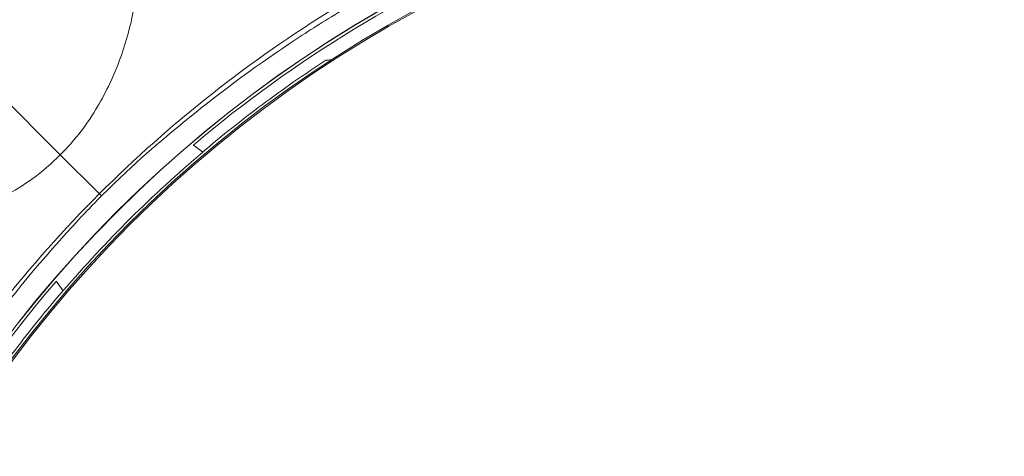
# Model space of a CAD drawing. Header units: inches. Extents: x -2.8 to 15.2, y -6.6 to 17.6.
# Tile 25 of 83: x 10.525 to 11.682, y -2.342 to -1.829. Entities that reach past the tile are written whole.
import ezdxf

# ---------------------------------------------------------------- set-up
doc = ezdxf.new("R2010")
doc.units = ezdxf.units.IN
doc.header["$MEASUREMENT"] = 0
doc.layers.add('Visible (ANSI)', color=7, linetype='Continuous', lineweight=18)
doc.layers.add('Visible Narrow (ANSI)', color=7, linetype='Continuous', lineweight=18)

msp = doc.modelspace()

# ---------------------------------------------------------------- linework, layer by layer
at = {"layer": 'Visible (ANSI)'}
for p, q in [((10.7288, -1.9763), (10.7398, -1.9847)), ((10.6182, -2.0337), (10.6206, -2.0361)), ((10.5758, -2.1475), (10.5675, -2.1364))]:
    msp.add_line(p, q, dxfattribs=at)
for radius in [3.5453, 3.542, 3.2835, 3.2386, 3.2359, 3.2028, 3.2025, 2.3526, 2.3524, 2.3248, 2.3246, 1.4746, 1.4744, 1.4547, 1.453]:
    msp.add_circle((11.6816, -3.0972), radius, dxfattribs=at)
for start, end in [(112.1693, 130.3676), (139.2295, 187.8307)]:
    msp.add_arc((11.6816, -3.0972), 1.4711, start, end, dxfattribs=at)
msp.add_ellipse((11.6721, -3.0876), major_axis=(1.0176, -1.0248), ratio=0.999956, start_param=3.061525, end_param=3.22166, dxfattribs=at)
for points, knots in [([(10.5723, -1.9878), (10.5751, -1.985), (10.5775, -1.9825), (10.5832, -1.9764), (10.5895, -1.9695), (10.6038, -1.9506), (10.6102, -1.941), (10.6213, -1.9222), (10.6261, -1.9131), (10.6432, -1.8768), (10.6551, -1.8428), (10.6616, -1.7969), (10.6623, -1.7906), (10.6628, -1.7842)], [0.5932925, 0.5932925, 0.5932925, 0.5932925, 0.6373512, 0.6373512, 0.7330162, 0.7330162, 0.8243564, 0.8243564, 0.9056394, 0.9056394, 1.1425056, 1.1425056, 1.1797052, 1.1797052, 1.1797052, 1.1797052]), ([(10.9064, -1.8162), (10.8851, -1.8289), (10.8684, -1.8394), (10.8063, -1.8803), (10.7645, -1.911), (10.6849, -1.9757), (10.6635, -1.9942), (10.6206, -2.0361)], [-5.534177, -5.534177, -5.534177, -5.534177, -5.115167, -5.115167, -4.158974, -4.158974, -3.219741, -3.219741, -3.219741, -3.219741]), ([(10.8845, -1.8765), (10.8589, -1.8932), (10.8339, -1.9107), (10.7855, -1.9468), (10.7623, -1.9654), (10.7396, -1.9846)], [-0.5527087, -0.5527087, -0.5527087, -0.5527087, -0.3199106, -0.3199106, -0.0932715, -0.0932715, -0.0932715, -0.0932715]), ([(10.8908, -1.8762), (10.8907, -1.8762), (10.8907, -1.8762), (10.8886, -1.8763), (10.8865, -1.8764), (10.8845, -1.8765)], [-1.4634752, -1.4634752, -1.4634752, -1.4634752, -1.4594071, -1.4594071, -1.2352295, -1.2352295, -1.2352295, -1.2352295]), ([(10.3686, -2.0784), (10.3974, -2.0759), (10.4227, -2.0701), (10.4749, -2.0536), (10.502, -2.0403), (10.5348, -2.0196), (10.5457, -2.0117), (10.5629, -1.997), (10.5684, -1.9917), (10.5723, -1.9878)], [0.8966722, 0.8966722, 0.8966722, 0.8966722, 1.1425432, 1.1425432, 1.5148969, 1.5148969, 1.712622, 1.712622, 1.8439957, 1.8439957, 1.8439957, 1.8439957]), ([(10.6206, -2.0361), (10.6092, -2.0478), (10.6025, -2.0549), (10.5042, -2.1603), (10.4475, -2.2434), (10.4006, -2.3219)], [-0.9371294, -0.9371294, -0.9371294, -0.9371294, -0.8911626, -0.8911626, -0.2200137, -0.2200137, -0.2200137, -0.2200137]), ([(10.4667, -2.2915), (10.4833, -2.2663), (10.5007, -2.2418), (10.5371, -2.1936), (10.5561, -2.1702), (10.5757, -2.1473)], [0.0910043, 0.0910043, 0.0910043, 0.0910043, 0.3206682, 0.3206682, 0.5504313, 0.5504313, 0.5504313, 0.5504313])]:
    msp.add_open_spline(points, degree=3, knots=knots, dxfattribs=at)
at = {"layer": 'Visible Narrow (ANSI)'}
for p, q in [((10.4683, -1.8838), (10.5723, -1.9878)), ((10.5723, -1.9878), (10.6182, -2.0337))]:
    msp.add_line(p, q, dxfattribs=at)
for centre, major_axis, ratio, start_param, end_param in [((11.2208, -2.5051), (-0.8434, -0.6564), 0.705181, 4.55557, 4.887353), ((11.0896, -2.6363), (-0.6564, -0.8434), 0.705182, 4.537425, 4.869208)]:
    msp.add_ellipse(centre, major_axis=major_axis, ratio=ratio, start_param=start_param, end_param=end_param, dxfattribs=at)

doc.saveas('drawing.dxf')
